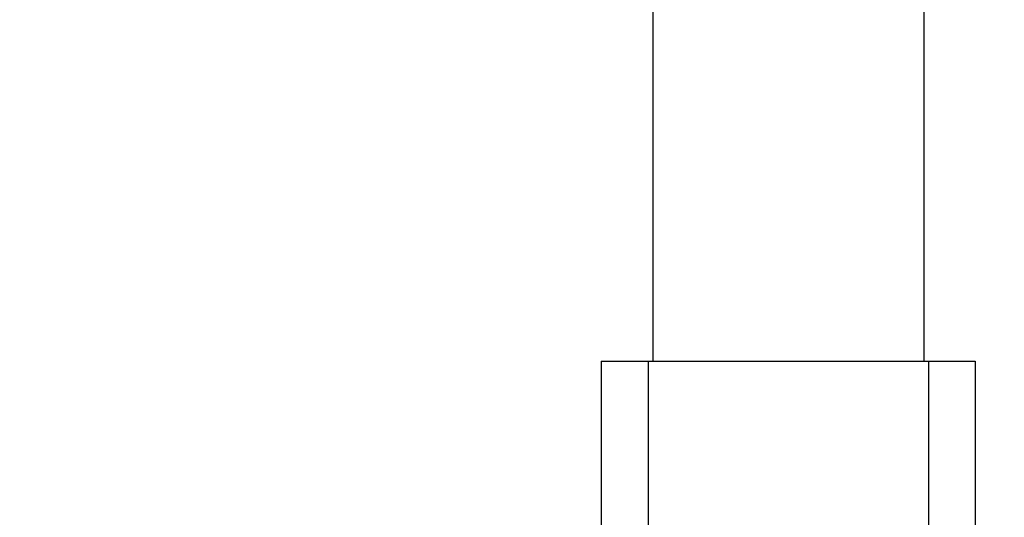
# Model space of a CAD drawing. Header units: millimetres. Extents: x 0 to 1189, y 0 to 841.
# Tile 42 of 88: x 577 to 598, y 206 to 217. Entities that reach past the tile are written whole.
import ezdxf

# ---------------------------------------------------------------- set-up
doc = ezdxf.new("R2010")
doc.units = ezdxf.units.MM
doc.header["$LTSCALE"] = 65.395
doc.layers.get('0').update_dxf_attribs({"linetype": 'CONTINUOUS'})
doc.layers.add('02___PRT_ALL_AXES', color=7, linetype='CONTINUOUS')
doc.styles.get("Standard").update_dxf_attribs({"font": 'txt', "width": 0.7})
doc.dimstyles.new('DIMSTYLE_6', dxfattribs={"dimtxt": 3.5, "dimasz": 3, "dimexe": 0.18, "dimexo": 0.0625, "dimgap": 0.09, "dimtad": 1, "dimlfac": 5, "dimdsep": 46, "dimtxsty": 'Standard', "dimblk": '_FILLED', "dimblk1": '_FILLED', "dimblk2": '_FILLED', "dimcen": 0.09, "dimclrt": 5, "dimadec": 0, "dimazin": 0, "dimtp": 0.01, "dimtm": 0.01, "dimtfac": 1, "dimtofl": 0, "dimtmove": 0, "dimatfit": 3, "dimldrblk": '_FILLED', "dimfxl": 1, "dimtolj": 1, "dimarcsym": 0})

# ---------------------------------------------------------------- blocks, each defined once
blk = doc.blocks.new('_FILLED')
at = {"color": 0, "linetype": 'ByBlock'}
blk.add_solid([(0, 0), (-1, 0.1167), (-1, -0.1167)], dxfattribs=at)
blk = doc.blocks.new('*D16')
at = {"color": 2, "linetype": 'Continuous'}
for p, q in [((582.522, 166.153), (995.791, 236.049)), ((941.425, 226.854), (582.522, 166.153)), ((941.425, 226.854), (941.425, 226.854))]:
    blk.add_line(p, q, dxfattribs=at)
at = {"color": 2, "linetype": 'Continuous', "xscale": 3, "yscale": 3, "zscale": 3, "rotation": 189.5995147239}
blk.add_blockref('_FILLED', (941.425, 226.854), dxfattribs=at)
blk = doc.blocks.new('*D20')
at = {"color": 2, "linetype": 'Continuous'}
for p, q in [((582.522, 166.153), (763.157, 244.53)), ((687.652, 211.769), (582.522, 166.153)), ((687.652, 211.769), (687.652, 211.769))]:
    blk.add_line(p, q, dxfattribs=at)
at = {"color": 2, "linetype": 'Continuous', "xscale": 3, "yscale": 3, "zscale": 3, "rotation": 203.4559086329}
blk.add_blockref('_FILLED', (687.652, 211.769), dxfattribs=at)

msp = doc.modelspace()

# ---------------------------------------------------------------- linework, layer by layer
at = {"color": 7, "linetype": 'Continuous'}
for p, q in [((589.0223, 209.7533), (589.0223, 205.7533)), ((589.0223, 209.7533), (597.0223, 209.7533)), ((597.0223, 209.7533), (597.0223, 205.7533))]:
    msp.add_line(p, q, dxfattribs=at)
at = {"color": 9, "linetype": 'Continuous'}
for p, q in [((590.0223, 209.7533), (590.0223, 205.7533)), ((596.0223, 209.7533), (596.0223, 205.7533))]:
    msp.add_line(p, q, dxfattribs=at)
at = {"color": 2, "linetype": 'Continuous', "const_width": 0.8}
msp.add_lwpolyline([(467.9223, 166.1533, 1), (697.1223, 166.1533, 1)], format="xyb", close=True, dxfattribs=at)
at = {"color": 2, "linetype": 'Continuous'}
msp.add_arc((582.5223, 166.1533), 63.3, 282.12633, 48.550533, dxfattribs=at)
at = {"layer": '02___PRT_ALL_AXES', "color": 7, "linetype": 'Continuous'}
for p, q in [((590.1223, 231.7533), (590.1223, 209.7533)), ((595.9223, 231.7533), (595.9223, 209.7533))]:
    msp.add_line(p, q, dxfattribs=at)

# ---------------------------------------------------------------- dimensions: what is measured, and where the dimension line sits
at = {"color": 2, "linetype": 'Continuous'}
for mpoint, picture, middle in [((687.6525, 211.769), '*D20', (753.819, 241.4323)), ((941.4253, 226.854), '*D16', (983.5668, 234.8688))]:
    dim = msp.add_radius_dim(center=(582.5223, 166.1533), mpoint=mpoint, dimstyle='DIMSTYLE_6', dxfattribs=at)
    dim.commit()
    dim.dimension.update_dxf_attribs({"geometry": picture, "text_midpoint": middle, "dimtype": 164})

doc.saveas('drawing.dxf')
